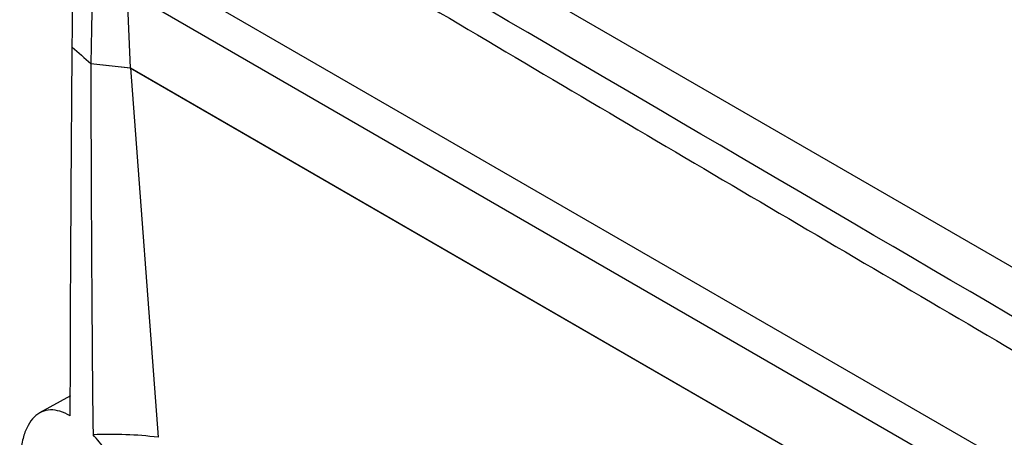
# Model space of a CAD drawing. Header units: millimetres. Extents: x 82 to 1337, y -230 to 1154.
# Tile 200 of 217: x 960 to 1006, y 869 to 889. Entities that reach past the tile are written whole.
import ezdxf

# ---------------------------------------------------------------- set-up
doc = ezdxf.new("R2010")
doc.units = ezdxf.units.MM

msp = doc.modelspace()

# ---------------------------------------------------------------- linework, layer by layer
at = {"color": 7, "linetype": 'Continuous', "lineweight": 25}
for p, q in [((975.081, 895.6), (1101.305, 822.732)), ((965.26, 892.432), (965.503, 886.61)), ((968.516, 890.1), (1099.823, 814.298)), ((966.741, 889.406), (1100.238, 812.339)), ((963.67, 886.809), (965.503, 886.61)), ((963.671, 886.808), (965.518, 886.601)), ((965.503, 886.61), (1101.458, 808.125)), ((965.518, 886.601), (1101.458, 808.125)), ((965.518, 886.601), (966.815, 869.311)), ((962.71, 871.246), (961.266, 870.453))]:
    msp.add_line(p, q, dxfattribs=at)
for points, knots in [([(962.798, 887.576), (962.959, 905.573), (963.323, 923.689), (964.46, 960.138), (965.234, 978.467), (966.213, 996.9)], [0, 0, 0, 0, 0.5, 0.5, 1, 1, 1, 1]), ([(1101.326, 820.692), (1096.955, 823.167), (1083.002, 831.07), (1059.556, 844.454), (1021.158, 866.548), (992.537, 883.33), (973.337, 894.588)], [0, 0, 0, 0, 0.101493, 0.324005, 0.546518, 1, 1, 1, 1]), ([(972.97, 893.369), (977.672, 890.582), (991.776, 882.22), (1015.379, 868.381), (1053.363, 846.352), (1082.136, 830.099), (1101.341, 819.251)], [0, 0, 0, 0, 0.1109256, 0.3327772, 0.5546289, 1, 1, 1, 1]), ([(962.705, 870.314), (962.371, 870.505), (962.06, 870.598), (961.627, 870.587), (961.491, 870.557), (961.238, 870.447), (961.121, 870.367), (960.906, 870.154), (960.808, 870.021), (960.641, 869.71), (960.57, 869.531), (960.455, 869.126), (960.41, 868.898), (960.351, 868.411), (960.336, 868.151), (960.335, 867.595), (960.35, 867.297), (960.408, 866.691), (960.451, 866.379), (960.566, 865.737), (960.638, 865.408), (960.805, 864.755), (960.9, 864.43), (961.115, 863.781), (961.234, 863.457), (961.488, 862.834), (961.624, 862.532), (961.912, 861.944), (962.065, 861.659), (962.378, 861.125), (962.541, 860.873), (962.708, 860.635)], [0, 0, 0, 0, 0.125, 0.125, 0.1875, 0.1875, 0.25, 0.25, 0.3125, 0.3125, 0.375, 0.375, 0.4375, 0.4375, 0.5, 0.5, 0.5625, 0.5625, 0.625, 0.625, 0.6875, 0.6875, 0.75, 0.75, 0.8125, 0.8125, 0.875, 0.875, 0.9375, 0.9375, 1, 1, 1, 1]), ([(963.915, 859.291), (964.111, 859.133), (964.308, 859.002), (964.687, 858.806), (964.871, 858.739), (965.227, 858.671), (965.4, 858.67), (965.72, 858.735), (965.869, 858.8), (966.142, 858.998), (966.267, 859.133), (966.48, 859.461), (966.57, 859.655), (966.68, 859.994), (966.712, 860.115), (966.766, 860.369), (966.788, 860.503), (966.823, 860.781), (966.836, 860.927), (966.851, 861.229), (966.853, 861.387), (966.846, 861.87), (966.821, 862.207), (966.732, 862.909), (966.667, 863.277), (966.504, 864.011), (966.406, 864.38), (966.174, 865.125), (966.044, 865.493), (965.758, 866.209), (965.602, 866.561), (965.27, 867.238), (965.096, 867.558), (964.734, 868.164), (964.544, 868.452), (964.16, 868.978), (963.966, 869.216), (963.77, 869.43)], [0, 0, 0, 0, 0.0625, 0.0625, 0.125, 0.125, 0.1875, 0.1875, 0.25, 0.25, 0.3125, 0.3125, 0.375, 0.375, 0.40625, 0.40625, 0.4375, 0.4375, 0.46875, 0.46875, 0.5, 0.5, 0.5625, 0.5625, 0.625, 0.625, 0.6875, 0.6875, 0.75, 0.75, 0.8125, 0.8125, 0.875, 0.875, 0.9375, 0.9375, 1, 1, 1, 1])]:
    msp.add_open_spline(points, degree=3, knots=knots, dxfattribs=at)
for points in [[(964.414, 912.7), (964.096, 904.067), (963.848, 895.436), (963.67, 886.809)], [(962.705, 870.314), (962.715, 876.056), (962.746, 881.81), (962.798, 887.576)], [(962.798, 887.576), (963.087, 887.32), (963.378, 887.064), (963.67, 886.809)], [(962.798, 887.576), (963.088, 887.32), (963.379, 887.064), (963.671, 886.808)], [(963.671, 886.808), (963.673, 881.012), (963.706, 875.22), (963.77, 869.43)], [(966.815, 869.311), (965.814, 869.437), (964.799, 869.472), (963.77, 869.43)]]:
    msp.add_open_spline(points, degree=3, dxfattribs=at)

doc.saveas('drawing.dxf')
